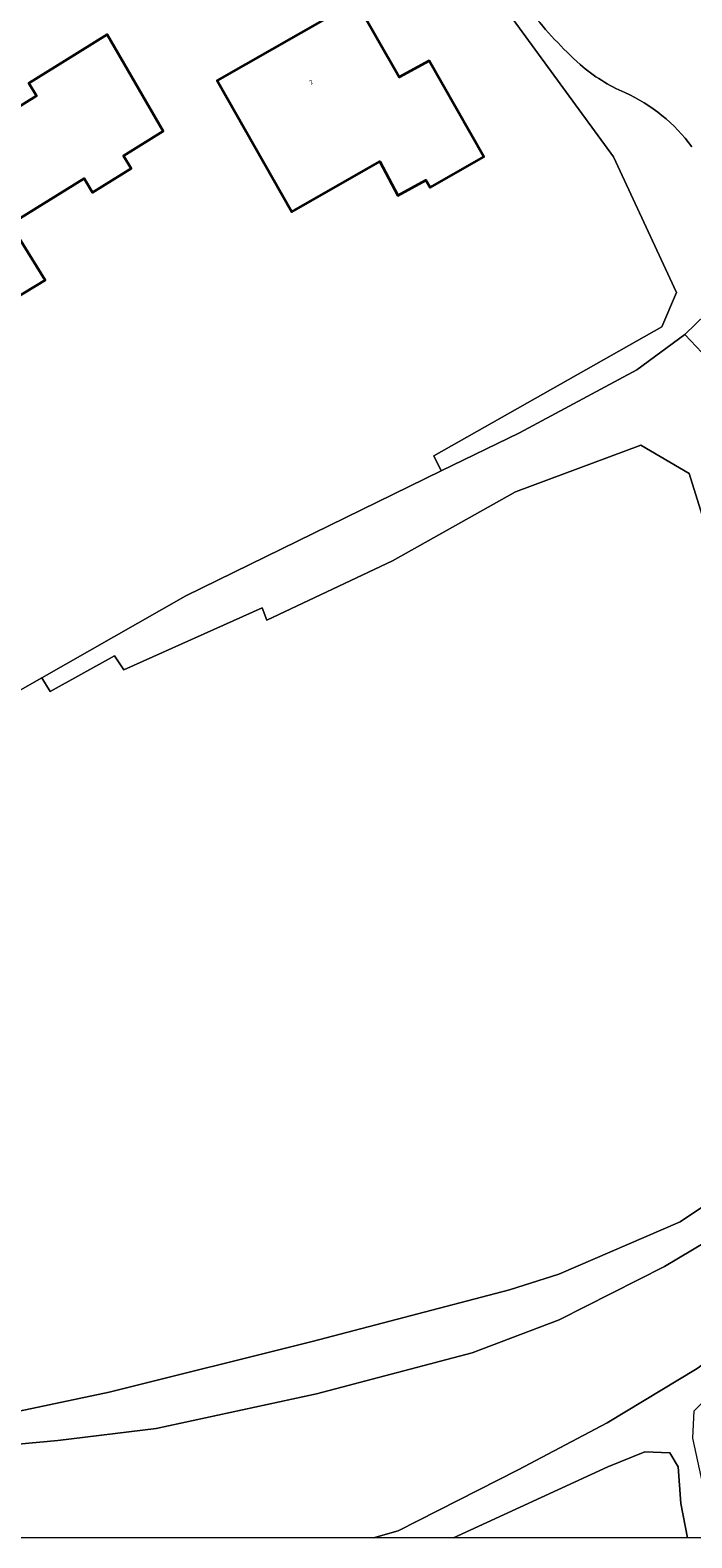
# Model space of a CAD drawing. Header units: metres. Extents: x 154991 to 155595, y 461305 to 461800.
# Tile 51 of 88: x 155463 to 155518, y 461305 to 461431. Entities that reach past the tile are written whole.
import ezdxf
from ezdxf.enums import TextEntityAlignment as Align

# ---------------------------------------------------------------- set-up
doc = ezdxf.new("R2010")
doc.units = ezdxf.units.M
for name, color, linetype, lineweight in [('B-WE-IE-TERREINAFSCHEIDING_KUNSTMATIG_HEKWERK-G', 20, 'IE-TERREINAFSCHEIDING_KUNSTMATIG-SO', 18), ('B-WE-OG-BEBOUWING-GV', 7, 'Continuous', 35), ('B-WE-OG-BEBOUWING-T18', 10, 'Continuous', 18), ('B-WE-OG-TERREIN_BEGROEID-GV', 7, 'Continuous', 18), ('B-WE-OG-TERREIN_ERF-GV', 7, 'Continuous', 18), ('B-WE-VH-VERHARDING_ASFALT-GV', 252, 'Continuous', 18), ('B-WE-VH-VERHARDING_BETONSTRAATSTEEN-GV', 7, 'Continuous', 18)]:
    doc.layers.add(name, color=color, linetype=linetype, lineweight=lineweight)
doc.layers.add('X-XX-AL-HULPLIJN-G', color=210, linetype='Continuous', lineweight=18, plot=False)
doc.styles.add('NLCS-ISO-M200-T18', font='NLCS-ISO.ttf', dxfattribs={"height": 0.36})
doc.linetypes.add('IE-TERREINAFSCHEIDING_KUNSTMATIG-SO', pattern='A,4,[82,NLCS.SHX,S=0.75,R=90,X=0,Y=0],4,-2', length=10)

msp = doc.modelspace()

# ---------------------------------------------------------------- linework, layer by layer
at = {"layer": 'B-WE-IE-TERREINAFSCHEIDING_KUNSTMATIG_HEKWERK-G', "flags": 128}
for points in [[(155496.39, 461395.28), (155515.46, 461406.05), (155516.68, 461408.92), (155511.42, 461420.25), (155498.56, 461437.85)], [(155463.64, 461376.75), (155475.66, 461383.59)], [(155354.78, 461315.06), (155358.05, 461316.76), (155371.54, 461324.41), (155373.58, 461325.56), (155408.03, 461345.1), (155463.64, 461376.75)]]:
    msp.add_lwpolyline(points, dxfattribs=at)
at = {"layer": 'B-WE-OG-BEBOUWING-GV', "flags": 128}
for points in [[(155489.88, 461433.24), (155478.29, 461426.63), (155484.54, 461415.67), (155491.89, 461419.86), (155493.39, 461417.02), (155495.74, 461418.31), (155496.09, 461417.69), (155500.58, 461420.27), (155496, 461428.28), (155493.49, 461426.91)], [(155453.44, 461417.12), (155459.43, 461407.26), (155463.9, 461409.95), (155461.01, 461414.65), (155467.16, 461418.45), (155467.88, 461417.29), (155471.11, 461419.29), (155470.45, 461420.35), (155473.77, 461422.4), (155469.1, 461430.47), (155465.55, 461428.27), (155462.55, 461426.42), (155463.2, 461425.37), (155456.47, 461421.21), (155457.47, 461419.59)]]:
    msp.add_lwpolyline(points, close=True, dxfattribs=at)
at = {"layer": 'B-WE-OG-TERREIN_BEGROEID-GV', "flags": 128}
msp.add_lwpolyline([(155490.24, 461452), (155486.04, 461449.03), (155485.19, 461448.43), (155489.5, 461448.17), (155491.53, 461447.4), (155498.56, 461437.85), (155511.42, 461420.25), (155516.68, 461408.92), (155515.46, 461406.05), (155496.39, 461395.28), (155497.01, 461394.03), (155503.55, 461397.22), (155513.36, 461402.46), (155517.38, 461405.41), (155521.74, 461409.65)], dxfattribs=at)
at = {"layer": 'B-WE-OG-TERREIN_BEGROEID-GV'}
for points in [[(155508.63, 461427.97, -0.042402), (155504.54, 461432.35)], [(155512.37, 461425.63, -0.078488), (155508.63, 461427.97)], [(155517.96, 461421.09, 0.129674), (155512.37, 461425.63)]]:
    msp.add_lwpolyline(points, format="xyb", dxfattribs=at)
at = {"layer": 'B-WE-OG-TERREIN_ERF-GV', "flags": 128}
for points in [[(155408.03, 461345.1), (155463.64, 461376.75), (155475.66, 461383.59), (155497.01, 461394.03), (155496.39, 461395.28), (155515.46, 461406.05), (155516.68, 461408.92), (155511.42, 461420.25), (155498.56, 461437.85), (155491.53, 461447.4), (155489.5, 461448.17), (155485.19, 461448.43), (155477.45, 461442.94), (155476.07, 461441.92), (155474.61, 461440.92), (155463.48, 461433.29), (155428.12, 461411.32)], [(155456.47, 461421.21), (155463.2, 461425.37), (155462.55, 461426.42), (155465.55, 461428.27), (155469.1, 461430.47), (155473.77, 461422.4), (155470.45, 461420.35), (155471.11, 461419.29), (155467.88, 461417.29), (155467.16, 461418.45), (155461.01, 461414.65), (155463.9, 461409.95), (155459.43, 461407.26)], [(155520.22, 461402.43), (155517.38, 461405.41), (155513.36, 461402.46), (155503.55, 461397.22), (155497.01, 461394.03), (155475.66, 461383.59), (155463.64, 461376.75), (155464.34, 461375.6), (155469.7, 461378.58), (155470.48, 461377.41), (155482.06, 461382.59), (155482.44, 461381.55), (155492.94, 461386.53), (155503.22, 461392.28), (155513.69, 461396.17), (155517.74, 461393.82), (155522.45, 461378.72)], [(155459.2, 461314.96), (155469.25, 461317.09), (155486.23, 461321.31), (155502.71, 461325.64), (155506.83, 461326.93), (155516.98, 461331.32), (155524.11, 461336.08), (155528.53, 461340.07), (155530.89, 461343.78), (155531.34, 461346.52), (155531.32, 461349.93), (155522.45, 461378.72), (155517.74, 461393.82), (155513.69, 461396.17), (155503.22, 461392.28), (155492.94, 461386.53), (155482.44, 461381.55), (155482.06, 461382.59), (155470.48, 461377.41), (155469.7, 461378.58), (155464.34, 461375.6), (155463.64, 461376.75), (155408.03, 461345.1)], [(155491.34, 461304.91), (155493.41, 461305.51), (155503.45, 461310.59), (155510.89, 461314.51), (155518.41, 461319.05), (155527.47, 461325.65), (155533.84, 461332.63), (155537.5, 461337.08), (155534.01, 461340.23), (155533.59, 461341.01), (155532.57, 461340.97), (155529.41, 461336.97), (155524.9, 461333.05), (155515.67, 461327.58), (155506.88, 461323.11), (155499.61, 461320.36), (155486.58, 461316.93), (155473.19, 461314.04), (155464.98, 461313.03), (155454.7, 461312.1)], [(155524.11, 461336.08), (155516.98, 461331.32), (155506.83, 461326.93), (155502.71, 461325.64), (155486.23, 461321.31), (155469.25, 461317.09), (155459.2, 461314.96)], [(155519.86, 461304.91), (155518.05, 461313.24), (155518.14, 461315.52), (155519.66, 461317.01), (155525.89, 461321.48), (155534.04, 461329.38), (155539.35, 461335.41), (155537.5, 461337.08), (155533.84, 461332.63), (155527.47, 461325.65), (155518.41, 461319.05), (155510.89, 461314.51), (155503.45, 461310.59), (155493.41, 461305.51), (155491.34, 461304.91)], [(155454.7, 461312.1), (155464.98, 461313.03), (155473.19, 461314.04), (155486.58, 461316.93), (155499.61, 461320.36), (155506.88, 461323.11), (155515.67, 461327.58), (155524.9, 461333.05)], [(155517.59, 461304.91), (155517.04, 461307.79), (155516.81, 461310.84), (155516.12, 461312.01), (155514.02, 461312.09), (155510.94, 461310.84), (155498.05, 461304.91)], [(155498.05, 461304.91), (155510.94, 461310.84), (155514.02, 461312.09), (155516.12, 461312.01), (155516.81, 461310.84), (155517.04, 461307.79), (155517.59, 461304.91)]]:
    msp.add_lwpolyline(points, dxfattribs=at)
msp.add_lwpolyline([(155489.88, 461433.24), (155493.49, 461426.91), (155496, 461428.28), (155500.58, 461420.27), (155496.09, 461417.69), (155495.74, 461418.31), (155493.39, 461417.02), (155491.89, 461419.86), (155484.54, 461415.67), (155478.29, 461426.63)], close=True, dxfattribs=at)
at = {"layer": 'B-WE-VH-VERHARDING_ASFALT-GV'}
for points in [[(155504.54, 461432.35, 0.042402), (155508.63, 461427.97)], [(155508.63, 461427.97, 0.078488), (155512.37, 461425.63)], [(155512.37, 461425.63, -0.129674), (155517.96, 461421.09)]]:
    msp.add_lwpolyline(points, format="xyb", dxfattribs=at)
at = {"layer": 'B-WE-VH-VERHARDING_BETONSTRAATSTEEN-GV', "flags": 128}
msp.add_lwpolyline([(155521.74, 461409.65), (155517.38, 461405.41), (155520.22, 461402.43), (155522.23, 461402.94), (155522.06, 461406.68)], dxfattribs=at)
at = {"layer": 'X-XX-AL-HULPLIJN-G'}
msp.add_lwpolyline([(155584.68, 461304.91), (155002.41, 461304.91), (155002.41, 461797.14), (155584.68, 461797.14)], close=True, dxfattribs=at)

# ---------------------------------------------------------------- texts
at = {"layer": 'B-WE-OG-BEBOUWING-T18', "style": 'NLCS-ISO-M200-T18'}
msp.add_text('2', height=0.36, rotation=29.7, dxfattribs=at).set_placement((155486.13, 461426.5), align=Align.MIDDLE)

doc.saveas('drawing.dxf')
